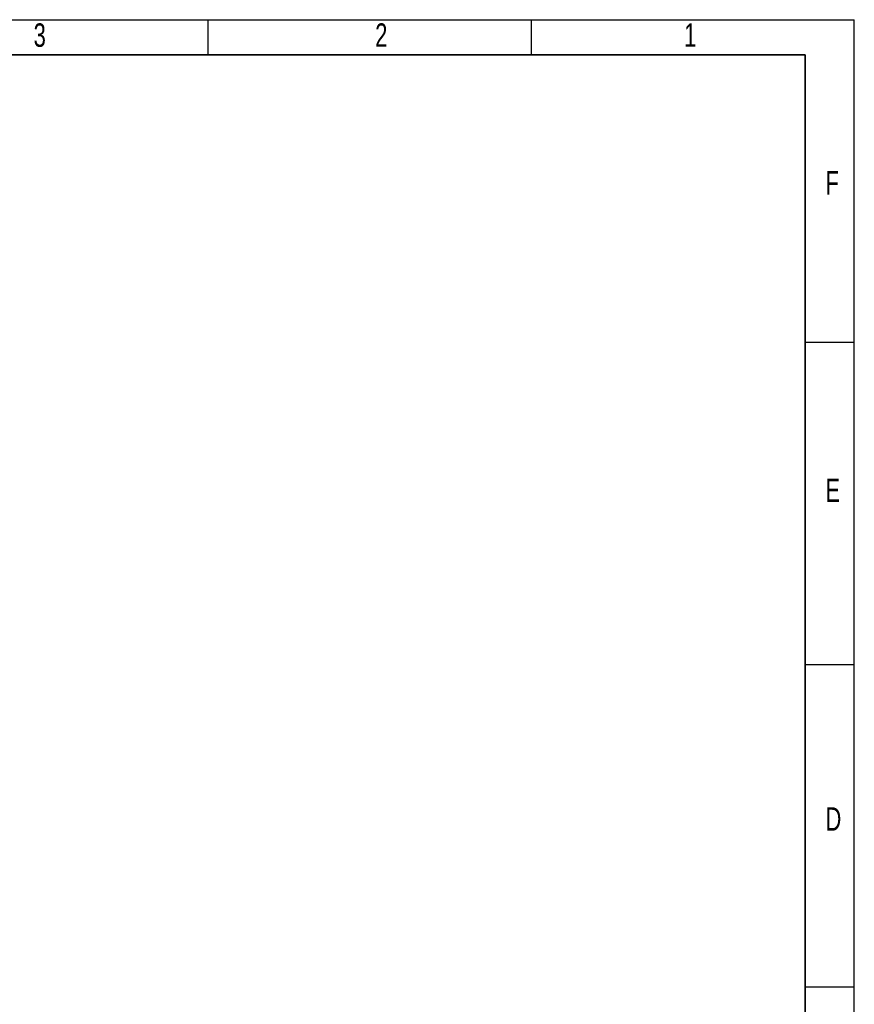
# Model space of a CAD drawing. Header units: millimetres. Extents: x 3 to 614, y 2 to 209.
# Tile 57 of 57: x 525 to 614, y 104 to 209. Entities that reach past the tile are written whole.
import ezdxf

# ---------------------------------------------------------------- set-up
doc = ezdxf.new("R2010")
doc.units = ezdxf.units.MM
doc.layers.add('图层0', color=7, linetype='Continuous')
doc.layers.add('细实线', color=7, linetype='Continuous')
doc.layers.add('粗实线', color=7, linetype='Continuous', lineweight=50)
doc.styles.add('SLDTEXTSTYLE1', font='TXT', dxfattribs={"width": 0.7})

msp = doc.modelspace()

# ---------------------------------------------------------------- linework, layer by layer
at = {"layer": '图层0'}
for p, q in [((544.791229, 208.754398), (544.791229, 204.993053)), ((579.291229, 208.754398), (579.291229, 204.993053)), ((608.551229, 174.353173), (613.797761, 174.353173)), ((608.551229, 139.948173), (613.797761, 139.948173)), ((608.551229, 105.543173), (613.797761, 105.543173))]:
    msp.add_line(p, q, dxfattribs=at)
at = {"layer": '粗实线', "lineweight": 35}
for p, q in [((341.551229, 204.993053), (608.551229, 204.993053)), ((608.551229, 204.993053), (608.551229, 4.993053))]:
    msp.add_line(p, q, dxfattribs=at)
at = {"layer": '细实线'}
for p in [(319.304602, 208.754398), (613.797761, 2.328173)]:
    msp.add_line(p, (613.797761, 208.754398), dxfattribs=at)

# ---------------------------------------------------------------- texts
at = {"layer": '图层0', "char_height": 2.5, "attachment_point": 1, "style": 'SLDTEXTSTYLE1'}
for s, insert in [('3', (526.182128, 208.361119)), ('2', (562.648018, 208.361119)), ('1', (595.621268, 208.361119)), ('F', (610.719138, 192.599002)), ('E', (610.719138, 159.782052)), ('D', (610.719138, 124.707608))]:
    msp.add_mtext(s, dxfattribs=dict(at, insert=insert))

doc.saveas('drawing.dxf')
